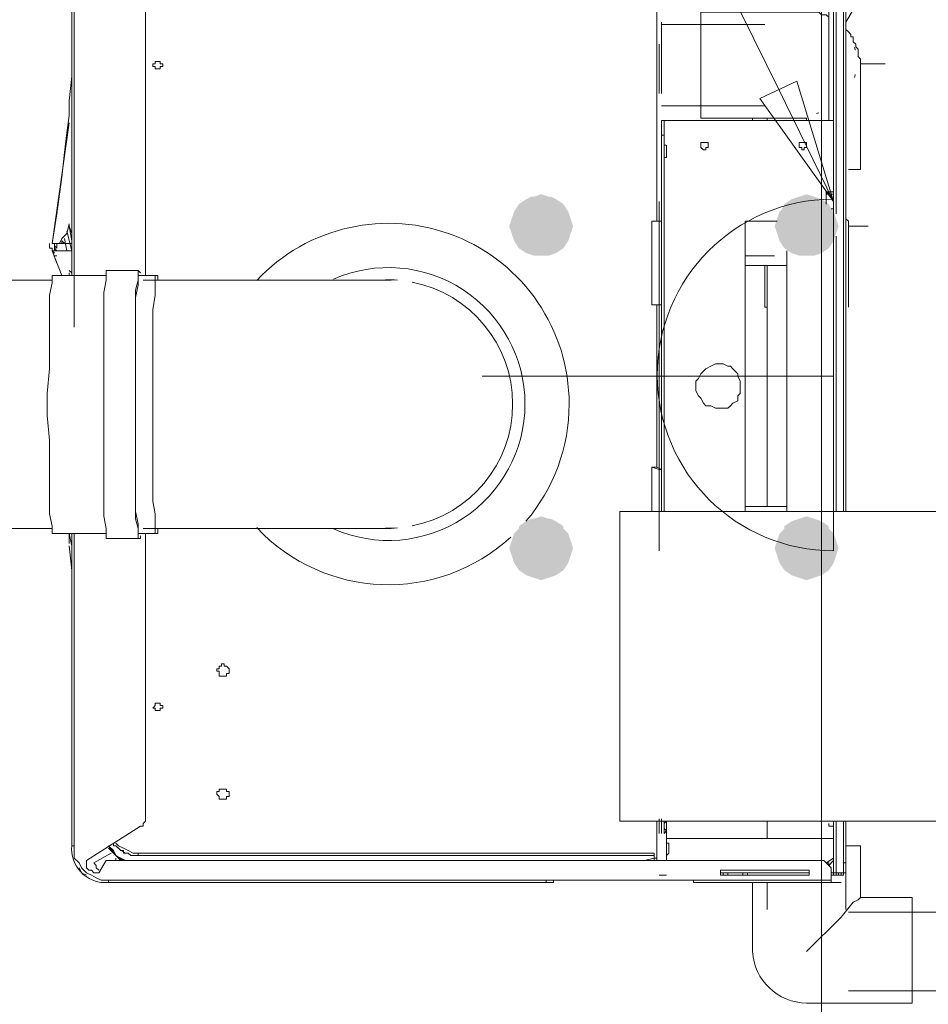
# Model space of a CAD drawing. Header units: millimetres. Extents: x 352 to 350573, y -22 to 37733.
# Tile 60 of 214: x 51162 to 51898, y 8174 to 8970. Entities that reach past the tile are written whole.
import ezdxf

# ---------------------------------------------------------------- set-up
doc = ezdxf.new("R2010")
doc.units = ezdxf.units.MM
for name, color, linetype in [('PDF _0', 1, 'Continuous'), ('PDF _PD-Socket', 1, 'Continuous'), ('PDF _PD-Socket Text', 1, 'Continuous'), ('PDF$_83$-$Floor$Plan$-$В_Этаж$01_Сводный$M-EQPM', 2, 'Continuous'), ('PDF$_83$-$Floor$Plan$-$В_Этаж$01_Сводный$M-HVAC-DUCT', 5, 'Continuous'), ('PDF$_83$-$Floor$Plan$-$В_Этаж$01_Сводный$P-PIPE', 3, 'Continuous')]:
    doc.layers.add(name, color=color, linetype=linetype)
for name, color, linetype, true_color in [('PDF$_83$-$Floor$Plan$-$В_Этаж$01_Сводный$G-IMPT', 9, 'Continuous', 0x808080), ('PDF$_83$-$Floor$Plan$-$В_Этаж$01_Сводный$P-PIPE-CNTR', 150, 'Continuous', 0x007fff), ('PDF$_83$new_ifc_RVT-1-В_Этаж$01_Сводный$A-WALL', 7, 'Continuous', 0xdddd6e)]:
    doc.layers.add(name, color=color, linetype=linetype, true_color=true_color)

msp = doc.modelspace()

# ---------------------------------------------------------------- linework, layer by layer
at = {"layer": 'PDF _0', "lineweight": 0}
msp.add_lwpolyline([(51777.45, 8912.64), (51558.64, 9356.23), (51359.72, 9356.23), (49774.36, 9356.23)], dxfattribs=at)
at = {"layer": 'PDF _PD-Socket', "lineweight": 0}
msp.add_lwpolyline([(51821.21, 8823.13), (51821.21, 8540.67, -0.999999), (51820.21, 8825.12)], format="xyb", dxfattribs=at)
for points in [[(51679.98, 8823.13), (51679.98, 8540.67)], [(51821.21, 8681.9), (51536.76, 8681.9)]]:
    msp.add_lwpolyline(points, dxfattribs=at)
at = {"layer": 'PDF _PD-Socket Text', "lineweight": 0}
msp.add_lwpolyline([(51791.37, 8920.6), (51821.21, 8823.13), (51761.53, 8906.67)], close=True, dxfattribs=at)
msp.add_lwpolyline([(51821.21, 8823.13), (51777.45, 8912.64)], dxfattribs=at)
at = {"layer": 'PDF$_83$-$Floor$Plan$-$В_Этаж$01_Сводный$G-IMPT', "lineweight": 0}
for points in [[(51206.56, 8763.45), (51206.56, 9045.92), (51204.57, 9045.92), (51204.57, 8763.45), (51204.57, 9045.92, -0.466667), (51234.4, 9075.75), (51234.4, 9073.76)], [(51819.22, 8278.1), (51819.22, 8274.12), (51707.83, 8274.12), (51594.44, 8274.12), (51594.44, 8272.13), (51242.36, 8272.13), (51240.37, 8272.13), (51232.42, 8272.13, -0.447484), (51204.57, 8301.97), (51204.57, 8554.59), (51204.57, 8301.97), (51206.56, 8301.97), (51206.56, 8554.59)]]:
    msp.add_lwpolyline(points, format="xyb", dxfattribs=at)
for points in [[(51821.21, 9067.8), (51821.21, 8815.17), (51821.21, 9067.8), (51823.2, 9067.8), (51821.21, 9069.79), (51823.2, 9067.8)], [(51681.97, 8930.54), (51681.97, 8932.53), (51681.97, 8934.52), (51681.97, 8936.51), (51681.97, 8938.5), (51681.97, 8942.48), (51681.97, 8946.46), (51681.97, 8950.44), (51681.97, 8954.41), (51681.97, 8956.4), (51681.97, 8960.38), (51681.97, 8962.37), (51681.97, 8966.35), (51681.97, 8968.34), (51681.97, 8966.35), (51681.97, 8962.37), (51681.97, 8960.38), (51681.97, 8956.4), (51681.97, 8952.43), (51681.97, 8950.44), (51681.97, 8946.46), (51681.97, 8942.48), (51681.97, 8938.5), (51681.97, 8936.51), (51681.97, 8934.52), (51681.97, 8932.53)], [(51681.97, 8968.34), (51681.97, 8966.35), (51681.97, 8962.37), (51681.97, 8960.38), (51681.97, 8956.4), (51681.97, 8952.43), (51681.97, 8950.44), (51681.97, 8946.46), (51681.97, 8942.48), (51681.97, 8938.5), (51681.97, 8936.51), (51681.97, 8934.52), (51681.97, 8932.53), (51681.97, 8930.54), (51681.97, 8932.53), (51681.97, 8934.52), (51681.97, 8936.51), (51681.97, 8940.49), (51681.97, 8944.47), (51681.97, 8946.46), (51681.97, 8950.44), (51681.97, 8954.41), (51681.97, 8958.39), (51681.97, 8960.38), (51681.97, 8964.36), (51681.97, 8966.35)], [(51274.19, 8930.54), (51276.18, 8930.54), (51276.18, 8932.53), (51278.17, 8932.53), (51278.17, 8934.52), (51276.18, 8934.52), (51276.18, 8936.51), (51274.19, 8936.51), (51272.2, 8936.51), (51272.2, 8934.52), (51270.21, 8934.52), (51270.21, 8932.53), (51272.2, 8932.53), (51272.2, 8930.54)], [(51715.78, 8870.87), (51713.79, 8870.87), (51713.79, 8868.88), (51713.79, 8866.89), (51715.78, 8864.9), (51717.77, 8864.9), (51717.77, 8866.89), (51719.76, 8866.89), (51719.76, 8868.88), (51719.76, 8870.87), (51717.77, 8870.87)], [(51795.35, 8870.87), (51793.36, 8870.87), (51793.36, 8868.88), (51793.36, 8866.89), (51795.35, 8866.89), (51795.35, 8864.9), (51797.34, 8864.9), (51797.34, 8866.89), (51799.33, 8866.89), (51799.33, 8868.88), (51799.33, 8870.87), (51797.34, 8870.87)], [(51679.98, 8807.22), (51679.98, 8739.58)], [(51821.21, 8791.3), (51821.21, 8572.49)], [(51196.61, 8763.45), (51188.65, 8783.35)], [(51727.72, 8691.84), (51725.73, 8691.84), (51721.75, 8689.86), (51717.77, 8687.87), (51715.78, 8685.88), (51713.79, 8683.89), (51711.8, 8679.91), (51709.81, 8677.92), (51709.81, 8673.94), (51709.81, 8669.96), (51711.8, 8665.99), (51713.79, 8664), (51715.78, 8660.02), (51717.77, 8658.03), (51721.75, 8658.03), (51725.73, 8656.04), (51727.72, 8656.04), (51731.7, 8656.04), (51735.67, 8656.04), (51737.66, 8658.03), (51739.65, 8660.02), (51743.63, 8662.01), (51743.63, 8665.99), (51745.62, 8667.97), (51745.62, 8671.95), (51745.62, 8675.93), (51745.62, 8677.92), (51743.63, 8681.9), (51743.63, 8683.89), (51739.65, 8687.87), (51737.66, 8689.86), (51735.67, 8689.86), (51731.7, 8691.84)], [(51679.98, 8606.31), (51679.98, 8572.49)], [(51327.9, 8439.22), (51329.88, 8439.22), (51329.88, 8441.21), (51331.87, 8441.21), (51331.87, 8443.2), (51331.87, 8445.19), (51329.88, 8447.18), (51327.9, 8447.18), (51327.9, 8449.17), (51325.91, 8449.17), (51325.91, 8447.18), (51323.92, 8447.18), (51323.92, 8445.19), (51321.93, 8445.19), (51321.93, 8443.2), (51323.92, 8443.2), (51323.92, 8441.21), (51323.92, 8439.22), (51325.91, 8439.22)], [(51274.19, 8411.37), (51276.18, 8411.37), (51276.18, 8413.36), (51278.17, 8413.36), (51278.17, 8415.35), (51276.18, 8415.35), (51276.18, 8417.34), (51274.19, 8417.34), (51272.2, 8417.34), (51272.2, 8415.35), (51270.21, 8413.36), (51272.2, 8413.36), (51272.2, 8411.37)], [(51327.9, 8339.76), (51329.88, 8339.76), (51329.88, 8341.75), (51331.87, 8341.75), (51331.87, 8343.74), (51331.87, 8345.73), (51329.88, 8345.73), (51329.88, 8347.72), (51327.9, 8347.72), (51325.91, 8347.72), (51323.92, 8347.72), (51323.92, 8345.73), (51321.93, 8345.73), (51321.93, 8343.74), (51323.92, 8341.75), (51323.92, 8339.76), (51325.91, 8339.76)], [(51677.99, 8290.03), (51677.99, 8317.88), (51677.99, 8319.87), (51677.99, 8321.86), (51677.99, 8319.87), (51677.99, 8317.88)], [(51679.98, 8311.91), (51679.98, 8313.9), (51679.98, 8315.89), (51679.98, 8317.88), (51679.98, 8319.87), (51679.98, 8321.86), (51679.98, 8319.87), (51679.98, 8317.88), (51679.98, 8315.89), (51679.98, 8313.9)], [(51681.97, 8311.91), (51681.97, 8313.9), (51681.97, 8315.89), (51681.97, 8317.88), (51681.97, 8319.87), (51681.97, 8321.86), (51681.97, 8319.87), (51681.97, 8317.88), (51681.97, 8315.89), (51681.97, 8313.9)], [(51683.96, 8311.91), (51683.96, 8313.9), (51683.96, 8311.91), (51683.96, 8313.9), (51683.96, 8315.89), (51683.96, 8317.88), (51683.96, 8315.89), (51683.96, 8313.9)], [(51685.94, 8313.9), (51685.94, 8315.89), (51685.94, 8317.88), (51685.94, 8319.87), (51685.94, 8321.86), (51685.94, 8319.87), (51685.94, 8317.88), (51685.94, 8315.89)], [(51821.21, 8321.86), (51821.21, 8280.09)], [(51685.94, 8313.9), (51683.96, 8311.91)], [(51683.96, 8311.91), (51683.96, 8313.9)], [(51685.94, 8303.96), (51685.94, 8305.95)], [(51685.94, 8303.96), (51687.93, 8303.96)], [(51687.93, 8296), (51687.93, 8297.99), (51687.93, 8299.98), (51687.93, 8301.97), (51687.93, 8303.96), (51687.93, 8301.97), (51687.93, 8303.96), (51687.93, 8301.97), (51687.93, 8299.98), (51687.93, 8297.99), (51687.93, 8296), (51687.93, 8297.99)], [(51264.24, 8294.01), (51262.25, 8294.01)], [(51801.32, 8282.08), (51801.32, 8278.1), (51729.71, 8278.1), (51729.71, 8282.08), (51749.6, 8282.08), (51767.5, 8282.08)], [(51729.71, 8278.1), (51801.32, 8278.1), (51751.59, 8278.1), (51747.61, 8278.1), (51735.67, 8278.1), (51731.7, 8278.1)], [(51821.21, 8280.09), (51819.22, 8280.09)], [(51715.78, 8272.13), (51827.18, 8272.13)]]:
    msp.add_lwpolyline(points, close=True, dxfattribs=at)
for points in [[(51823.2, 9067.8), (51823.2, 8813.18)], [(51829.16, 8572.49), (51829.16, 9059.84), (51829.16, 9061.83), (51829.16, 9063.82), (51829.16, 9065.81), (51829.16, 9067.8), (51831.15, 9067.8), (51831.15, 9039.95)], [(51831.15, 9059.84), (51831.15, 8572.49), (51831.15, 8878.83), (51831.15, 8880.82), (51831.15, 8884.79), (51831.15, 8886.78), (51831.15, 8888.77), (51831.15, 8890.76), (51831.15, 8892.75), (51831.15, 8894.74), (51831.15, 8896.73)], [(51264.24, 8763.45), (51264.24, 9024.04)], [(51677.99, 8807.22), (51677.99, 9026.02)], [(51831.15, 8968.34), (51837.12, 8978.28), (51837.12, 8980.27), (51837.12, 8982.26), (51837.12, 8984.25), (51837.12, 8986.24), (51837.12, 8988.23), (51837.12, 8990.22), (51837.12, 8992.21), (51837.12, 8994.2), (51837.12, 8996.19), (51837.12, 8998.18), (51837.12, 9000.17), (51831.15, 9008.12)], [(51821.21, 8988.23), (51817.23, 8988.23), (51817.23, 8888.77)], [(51679.98, 8912.64), (51679.98, 8914.63), (51679.98, 8916.62), (51679.98, 8918.61), (51679.98, 8920.6), (51679.98, 8924.58), (51679.98, 8928.56), (51679.98, 8932.53), (51679.98, 8936.51), (51679.98, 8938.5), (51679.98, 8942.48), (51679.98, 8944.47), (51679.98, 8946.46), (51679.98, 8948.45), (51679.98, 8950.44), (51679.98, 8948.45), (51679.98, 8946.46), (51679.98, 8944.47), (51679.98, 8940.49), (51679.98, 8938.5), (51679.98, 8934.52), (51679.98, 8930.54), (51679.98, 8926.57), (51679.98, 8922.59), (51679.98, 8920.6), (51679.98, 8916.62), (51679.98, 8914.63), (51679.98, 8912.64), (51679.98, 8910.65)], [(51681.97, 8950.44), (51681.97, 8948.45), (51681.97, 8946.46), (51681.97, 8944.47), (51681.97, 8940.49), (51681.97, 8938.5), (51681.97, 8934.52), (51681.97, 8930.54), (51681.97, 8926.57), (51681.97, 8922.59), (51681.97, 8920.6), (51681.97, 8916.62), (51681.97, 8914.63), (51681.97, 8912.64), (51681.97, 8910.65), (51681.97, 8912.64), (51681.97, 8914.63), (51681.97, 8916.62), (51681.97, 8918.61), (51681.97, 8922.59), (51681.97, 8926.57), (51681.97, 8928.56), (51681.97, 8932.53), (51681.97, 8936.51), (51681.97, 8940.49), (51681.97, 8942.48), (51681.97, 8946.46), (51681.97, 8948.45)], [(51831.15, 8946.46), (51831.15, 8942.48), (51831.15, 8946.46), (51831.15, 8944.47), (51831.15, 8942.48), (51831.15, 8940.49), (51831.15, 8938.5), (51831.15, 8936.51), (51831.15, 8934.52), (51831.15, 8932.53), (51831.15, 8934.52), (51831.15, 8932.53)], [(51206.56, 8934.52), (51206.56, 8932.53), (51206.56, 8922.59), (51206.56, 8906.67), (51206.56, 8884.79), (51206.56, 8872.86), (51206.56, 8848.99), (51206.56, 8817.16), (51206.56, 8789.31), (51206.56, 8787.32), (51206.56, 8785.34), (51206.56, 8783.35), (51206.56, 8767.43), (51206.56, 8755.5), (51206.56, 8743.56), (51206.56, 8735.61), (51206.56, 8721.68)], [(51204.57, 8926.57), (51204.57, 8924.58), (51202.58, 8904.69), (51202.58, 8892.75), (51200.59, 8878.83), (51198.6, 8862.91), (51196.61, 8843.02), (51192.63, 8813.18), (51188.65, 8789.31), (51202.58, 8886.78)], [(51831.15, 8896.73), (51831.15, 8896.73)], [(51831.15, 8894.74), (51831.15, 8894.74)], [(51685.94, 8866.89), (51685.94, 8868.88), (51683.96, 8868.88), (51683.96, 8866.89), (51683.96, 8888.77), (51683.96, 8886.78), (51683.96, 8884.79), (51683.96, 8882.8), (51683.96, 8880.82), (51683.96, 8878.83), (51683.96, 8876.84), (51681.97, 8876.84)], [(51821.21, 8888.77), (51683.96, 8888.77), (51681.97, 8888.77), (51681.97, 8886.78), (51681.97, 8884.79), (51681.97, 8882.8), (51681.97, 8880.82), (51681.97, 8878.83), (51681.97, 8876.84), (51681.97, 8572.49)], [(51681.97, 8888.77), (51683.96, 8888.77), (51683.96, 8866.89), (51683.96, 8868.88), (51683.96, 8866.89), (51683.96, 8864.9), (51683.96, 8862.91), (51683.96, 8864.9), (51683.96, 8866.89), (51683.96, 8868.88)], [(51683.96, 8888.77), (51683.96, 8888.77)], [(51683.96, 8888.77), (51683.96, 8888.77)], [(51683.96, 8858.93), (51683.96, 8860.92), (51683.96, 8862.91), (51683.96, 8860.92), (51683.96, 8858.93), (51683.96, 8856.95), (51683.96, 8858.93), (51683.96, 8860.92), (51683.96, 8572.49), (51683.96, 8876.84)], [(51831.15, 8878.83), (51831.15, 8878.83)], [(51683.96, 8868.88), (51683.96, 8868.88)], [(51685.94, 8868.88), (51685.94, 8866.89), (51685.94, 8864.9), (51685.94, 8862.91), (51685.94, 8860.92), (51685.94, 8858.93)], [(51683.96, 8864.9), (51683.96, 8862.91)], [(51683.96, 8860.92), (51683.96, 8856.95), (51683.96, 8858.93), (51685.94, 8858.93), (51685.94, 8860.92)], [(51815.24, 8821.14), (51815.24, 8829.1), (51815.24, 8831.09), (51821.21, 8831.09), (51819.22, 8831.09), (51817.23, 8831.09), (51817.23, 8829.1), (51817.23, 8831.09), (51815.24, 8831.09), (51815.24, 8829.1), (51817.23, 8829.1)], [(51815.24, 8823.13), (51815.24, 8831.09), (51817.23, 8831.09), (51817.23, 8829.1), (51821.21, 8829.1)], [(51821.21, 8831.09), (51819.22, 8831.09), (51817.23, 8831.09), (51815.24, 8829.1)], [(51817.23, 8831.09), (51817.23, 8831.09)], [(51821.21, 8817.16), (51819.22, 8817.16)], [(51204.57, 8797.27), (51202.58, 8803.24), (51202.58, 8805.23), (51200.59, 8797.27), (51196.61, 8793.29), (51194.62, 8789.31), (51188.65, 8789.31), (51190.64, 8789.31), (51194.62, 8789.31), (51204.57, 8789.31)], [(51204.57, 8791.3), (51202.58, 8803.24)], [(51674.01, 8807.22), (51677.99, 8807.22), (51681.97, 8807.22), (51679.98, 8807.22), (51679.98, 8739.58)], [(51679.98, 8807.22), (51674.01, 8807.22), (51674.01, 8739.58), (51677.99, 8739.58)], [(51749.6, 8572.49), (51749.6, 8807.22), (51775.46, 8807.22)], [(51188.65, 8789.31), (51190.64, 8789.31), (51190.64, 8787.32), (51190.64, 8783.35), (51192.63, 8783.35), (51194.62, 8783.35), (51202.58, 8783.35), (51204.57, 8783.35), (51200.59, 8799.26)], [(51823.2, 8795.28), (51823.2, 8572.49)], [(51192.63, 8773.4), (51188.65, 8783.35), (51190.64, 8781.36), (51188.65, 8783.35), (51190.64, 8783.35), (51188.65, 8783.35), (51188.65, 8785.34), (51186.66, 8785.34), (51186.66, 8787.32), (51186.66, 8789.31)], [(51190.64, 8789.31), (51190.64, 8789.31)], [(51204.57, 8783.35), (51196.61, 8783.35), (51192.63, 8783.35), (51190.64, 8783.35), (51190.64, 8787.32), (51192.63, 8785.34), (51192.63, 8787.32), (51192.63, 8789.31), (51192.63, 8787.32)], [(51190.64, 8787.32), (51190.64, 8787.32)], [(51194.62, 8789.31), (51196.61, 8789.31), (51196.61, 8791.3), (51198.6, 8789.31)], [(51198.6, 8793.29), (51200.59, 8783.35)], [(51188.65, 8783.35), (51188.65, 8783.35)], [(51190.64, 8785.34), (51190.64, 8785.34)], [(51190.64, 8785.34), (51192.63, 8783.35)], [(51190.64, 8783.35), (51190.64, 8783.35)], [(51190.64, 8783.35), (51190.64, 8783.35)], [(51190.64, 8783.35), (51190.64, 8783.35)], [(51192.63, 8779.37), (51190.64, 8779.37)], [(51783.41, 8783.35), (51783.41, 8572.49)], [(51202.58, 8767.43), (51204.57, 8765.44)], [(51202.58, 8765.44), (51202.58, 8763.45)], [(51681.97, 8739.58), (51677.99, 8739.58), (51677.99, 8608.3)], [(51679.98, 8572.49), (51679.98, 8606.31), (51674.01, 8608.3), (51674.01, 8572.49)], [(51679.98, 8606.31), (51681.97, 8606.31), (51677.99, 8608.3), (51674.01, 8608.3)], [(51202.58, 8546.64), (51202.58, 8548.62), (51202.58, 8554.59), (51204.57, 8544.65)], [(51809.27, 8290.03), (51232.42, 8290.03), (51226.45, 8280.09), (51224.46, 8280.09), (51222.47, 8280.09), (51220.48, 8282.08), (51218.49, 8282.08), (51216.5, 8284.07), (51216.5, 8286.06), (51216.5, 8288.04), (51216.5, 8290.03), (51260.26, 8317.88), (51262.25, 8317.88), (51262.25, 8319.87), (51264.24, 8321.86), (51264.24, 8323.85), (51264.24, 8554.59)], [(51202.58, 8544.65), (51202.58, 8544.65)], [(51204.57, 8524.75), (51202.58, 8544.65)], [(51202.58, 8544.65), (51202.58, 8544.65)], [(51677.99, 8317.88), (51677.99, 8317.88)], [(51679.98, 8323.85), (51679.98, 8321.86), (51679.98, 8319.87), (51679.98, 8317.88), (51679.98, 8315.89), (51679.98, 8313.9), (51679.98, 8311.91), (51679.98, 8313.9), (51679.98, 8315.89)], [(51679.98, 8319.87), (51679.98, 8321.86)], [(51681.97, 8323.85), (51681.97, 8321.86), (51681.97, 8319.87), (51681.97, 8317.88), (51681.97, 8315.89), (51681.97, 8313.9), (51681.97, 8311.91), (51681.97, 8313.9), (51681.97, 8311.91)], [(51681.97, 8319.87), (51681.97, 8321.86)], [(51685.94, 8319.87), (51685.94, 8321.86), (51683.96, 8319.87), (51683.96, 8317.88), (51683.96, 8315.89), (51685.94, 8313.9), (51685.94, 8315.89)], [(51683.96, 8317.88), (51683.96, 8319.87), (51683.96, 8321.86), (51683.96, 8319.87), (51683.96, 8317.88), (51683.96, 8315.89)], [(51683.96, 8317.88), (51683.96, 8317.88)], [(51685.94, 8317.88), (51685.94, 8319.87), (51685.94, 8321.86)], [(51685.94, 8303.96), (51685.94, 8317.88)], [(51823.2, 8321.86), (51823.2, 8280.09), (51823.2, 8278.1), (51821.21, 8278.1), (51819.22, 8278.1), (51819.22, 8280.09), (51819.22, 8282.08), (51819.22, 8284.07), (51817.23, 8286.06), (51817.23, 8288.04), (51815.24, 8288.04), (51813.25, 8290.03), (51811.26, 8290.03), (51809.27, 8290.03), (51811.26, 8290.03), (51813.25, 8290.03), (51815.24, 8288.04), (51817.23, 8286.06), (51821.21, 8290.03)], [(51821.21, 8317.88), (51817.23, 8317.88), (51817.23, 8319.87)], [(51829.16, 8280.09), (51829.16, 8278.1), (51827.18, 8278.1), (51829.16, 8278.1), (51829.16, 8280.09), (51831.15, 8280.09), (51831.15, 8307.94), (51831.15, 8309.93), (51831.15, 8311.91), (51831.15, 8313.9), (51831.15, 8315.89), (51831.15, 8319.87)], [(51829.16, 8288.04), (51829.16, 8321.86)], [(51831.15, 8305.95), (51831.15, 8307.94), (51831.15, 8309.93), (51831.15, 8311.91), (51831.15, 8313.9), (51831.15, 8315.89), (51831.15, 8319.87), (51831.15, 8321.86), (51831.15, 8288.04)], [(51679.98, 8313.9), (51679.98, 8313.9)], [(51679.98, 8313.9), (51679.98, 8313.9)], [(51679.98, 8311.91), (51679.98, 8311.91)], [(51681.97, 8313.9), (51681.97, 8315.89)], [(51681.97, 8311.91), (51681.97, 8311.91)], [(51683.96, 8313.9), (51683.96, 8311.91)], [(51683.96, 8311.91), (51683.96, 8311.91)], [(51683.96, 8311.91), (51683.96, 8311.91)], [(51206.56, 8301.97), (51206.56, 8297.99), (51206.56, 8292.02), (51210.53, 8288.04), (51212.52, 8284.07), (51216.5, 8280.09), (51220.48, 8278.1), (51224.46, 8276.11), (51228.44, 8274.12), (51234.4, 8274.12), (51588.48, 8274.12), (51594.44, 8274.12)], [(51240.37, 8294.01), (51242.36, 8292.02), (51246.34, 8290.03), (51240.37, 8294.01), (51234.4, 8301.97), (51238.38, 8297.99), (51240.37, 8294.01), (51244.35, 8292.02), (51248.33, 8290.03)], [(51234.4, 8301.97), (51236.39, 8297.99), (51238.38, 8296)], [(51238.38, 8303.96), (51238.38, 8301.97), (51240.37, 8301.97), (51242.36, 8299.98), (51244.35, 8297.99), (51246.34, 8297.99), (51246.34, 8296), (51248.33, 8296), (51250.32, 8296), (51252.31, 8294.01), (51254.3, 8294.01), (51256.29, 8294.01), (51258.27, 8294.01), (51258.27, 8296), (51254.3, 8296), (51250.32, 8297.99), (51246.34, 8299.98), (51242.36, 8301.97), (51240.37, 8303.96)], [(51240.37, 8301.97), (51244.35, 8297.99), (51248.33, 8296)], [(51685.94, 8303.96), (51685.94, 8307.94), (51821.21, 8307.94)], [(51685.94, 8301.97), (51685.94, 8303.96), (51685.94, 8305.95), (51685.94, 8303.96), (51685.94, 8305.95), (51685.94, 8303.96), (51685.94, 8301.97), (51685.94, 8299.98), (51685.94, 8301.97), (51685.94, 8303.96), (51685.94, 8301.97), (51685.94, 8299.98), (51685.94, 8297.99), (51685.94, 8296), (51685.94, 8294.01), (51685.94, 8296), (51685.94, 8294.01), (51685.94, 8296), (51685.94, 8294.01), (51685.94, 8296), (51685.94, 8297.99), (51685.94, 8299.98), (51685.94, 8297.99), (51685.94, 8296), (51685.94, 8294.01), (51685.94, 8296), (51685.94, 8294.01), (51687.93, 8296), (51685.94, 8294.01), (51685.94, 8296), (51685.94, 8297.99)], [(51685.94, 8303.96), (51685.94, 8305.95)], [(51685.94, 8305.95), (51685.94, 8303.96)], [(51685.94, 8303.96), (51685.94, 8305.95)], [(51685.94, 8303.96), (51685.94, 8303.96)], [(51685.94, 8303.96), (51685.94, 8303.96)], [(51685.94, 8303.96), (51685.94, 8303.96)], [(51685.94, 8303.96), (51685.94, 8303.96)], [(51685.94, 8303.96), (51685.94, 8303.96)], [(51685.94, 8303.96), (51685.94, 8303.96)], [(51827.18, 8280.09), (51827.18, 8278.1), (51827.18, 8280.09), (51829.16, 8280.09), (51829.16, 8278.1), (51827.18, 8278.1), (51829.16, 8278.1), (51829.16, 8280.09), (51831.15, 8280.09), (51831.15, 8282.08), (51831.15, 8284.07), (51831.15, 8286.06), (51831.15, 8288.04), (51829.16, 8288.04), (51829.16, 8286.06), (51829.16, 8284.07), (51829.16, 8282.08), (51829.16, 8280.09), (51831.15, 8280.09), (51831.15, 8307.94)], [(51236.39, 8296), (51222.47, 8288.04), (51224.46, 8286.06), (51224.46, 8284.07), (51226.45, 8282.08)], [(51234.4, 8299.98), (51244.35, 8290.03)], [(51238.38, 8294.01), (51238.38, 8294.01)], [(51260.26, 8294.01), (51254.3, 8294.01), (51258.27, 8294.01), (51676, 8294.01), (51264.24, 8294.01), (51262.25, 8294.01)], [(51668.04, 8290.03), (51676, 8292.02), (51676, 8296), (51258.27, 8296)], [(51258.27, 8294.01), (51258.27, 8294.01)], [(51262.25, 8294.01), (51262.25, 8294.01)], [(51685.94, 8290.03), (51685.94, 8296)], [(51685.94, 8294.01), (51685.94, 8294.01)], [(51685.94, 8294.01), (51685.94, 8294.01)], [(51685.94, 8294.01), (51685.94, 8294.01)], [(51685.94, 8294.01), (51685.94, 8294.01)], [(51685.94, 8294.01), (51685.94, 8294.01)], [(51821.21, 8294.01), (51821.21, 8292.02), (51815.24, 8288.04), (51821.21, 8292.02)], [(51240.37, 8292.02), (51240.37, 8290.03)], [(51677.99, 8290.03), (51676, 8290.03), (51674.01, 8290.03)], [(51676, 8292.02), (51676, 8292.02)], [(51676, 8290.03), (51676, 8292.02), (51677.99, 8292.02)], [(51811.26, 8290.03), (51811.26, 8290.03)], [(51821.21, 8292.02), (51821.21, 8292.02)], [(51821.21, 8292.02), (51821.21, 8292.02)], [(51821.21, 8292.02), (51821.21, 8292.02)], [(51821.21, 8292.02), (51821.21, 8292.02)], [(51210.53, 8284.07), (51212.52, 8280.09), (51216.5, 8278.1)], [(51679.98, 8278.1), (51685.94, 8278.1)], [(51729.71, 8280.09), (51731.7, 8280.09), (51735.67, 8280.09), (51747.61, 8280.09), (51751.59, 8280.09), (51801.32, 8280.09)], [(51801.32, 8278.1), (51755.57, 8278.1), (51749.6, 8278.1), (51729.71, 8278.1)], [(51731.7, 8280.09), (51731.7, 8278.1)], [(51735.67, 8280.09), (51735.67, 8278.1)], [(51747.61, 8280.09), (51747.61, 8278.1)], [(51751.59, 8278.1), (51751.59, 8280.09)], [(51825.19, 8280.09), (51825.19, 8278.1), (51823.2, 8278.1), (51825.19, 8278.1), (51825.19, 8280.09), (51827.18, 8280.09), (51827.18, 8278.1), (51825.19, 8278.1), (51825.19, 8280.09), (51825.19, 8278.1), (51827.18, 8278.1), (51825.19, 8278.1), (51827.18, 8278.1), (51827.18, 8280.09), (51827.18, 8278.1), (51825.19, 8278.1), (51823.2, 8278.1), (51825.19, 8278.1), (51825.19, 8280.09), (51823.2, 8280.09), (51823.2, 8278.1), (51821.21, 8278.1), (51821.21, 8280.09), (51821.21, 8278.1), (51823.2, 8278.1), (51823.2, 8280.09), (51823.2, 8278.1), (51823.2, 8280.09), (51829.16, 8280.09), (51829.16, 8278.1)], [(51821.21, 8280.09), (51821.21, 8280.09)], [(51821.21, 8280.09), (51821.21, 8280.09)], [(51825.19, 8278.1), (51823.2, 8278.1), (51821.21, 8278.1), (51821.21, 8280.09), (51823.2, 8280.09), (51821.21, 8280.09)], [(51821.21, 8278.1), (51821.21, 8278.1)], [(51821.21, 8278.1), (51821.21, 8278.1)], [(51821.21, 8278.1), (51821.21, 8278.1)], [(51823.2, 8278.1), (51821.21, 8278.1)], [(51823.2, 8280.09), (51823.2, 8280.09)], [(51823.2, 8280.09), (51823.2, 8280.09)], [(51823.2, 8278.1), (51823.2, 8278.1)], [(51823.2, 8278.1), (51823.2, 8278.1)], [(51825.19, 8280.09), (51825.19, 8280.09)], [(51825.19, 8278.1), (51825.19, 8278.1)], [(51825.19, 8278.1), (51825.19, 8278.1)], [(51827.18, 8280.09), (51827.18, 8280.09)], [(51827.18, 8278.1), (51827.18, 8278.1)], [(51827.18, 8278.1), (51827.18, 8278.1)], [(51829.16, 8280.09), (51829.16, 8280.09)], [(51829.16, 8278.1), (51829.16, 8278.1)], [(51234.4, 8274.12), (51234.4, 8272.13), (51228.44, 8272.13)], [(51715.78, 8272.13), (51707.83, 8272.13), (51707.83, 8274.12), (51588.48, 8274.12), (51588.48, 8272.13), (51234.4, 8272.13), (51242.36, 8272.13), (51594.44, 8272.13), (51588.48, 8272.13)], [(51240.37, 8272.13), (51240.37, 8272.13)], [(51827.18, 8272.13), (51819.22, 8272.13), (51707.83, 8272.13)], [(51819.22, 8274.12), (51819.22, 8272.13)]]:
    msp.add_lwpolyline(points, dxfattribs=at)
at = {"layer": 'PDF$_83$-$Floor$Plan$-$В_Этаж$01_Сводный$M-EQPM', "color": 92, "lineweight": 0, "true_color": 0x00b800}
for points in [[(51572.21, 8564.51, 0.178384), (51607.17, 8659.37, 0.679961), (51354.29, 8759.35)], [(51416.53, 8558.31, 0.541465), (51571.37, 8659.37, 0.541465), (51416.53, 8760.43)], [(51480.09, 8560.76, 0.359158), (51561.42, 8659.37, 0.359158), (51480.09, 8757.99)]]:
    msp.add_lwpolyline(points, format="xyb", dxfattribs=at)
for points in [[(51188.65, 8759.48), (50263.69, 8759.48), (50263.69, 8765.44), (50263.69, 8767.43), (50198.05, 8767.43)], [(51232.42, 8763.45), (51188.65, 8763.45), (51188.65, 8761.47), (51188.65, 8757.49), (51186.66, 8747.54), (51186.66, 8735.61), (51186.66, 8721.68), (51186.66, 8705.77), (51186.66, 8687.87), (51184.68, 8667.97), (51184.68, 8650.07), (51186.66, 8630.18), (51186.66, 8612.28), (51186.66, 8596.36), (51186.66, 8580.45), (51186.66, 8570.51), (51188.65, 8560.56), (51188.65, 8556.58), (51188.65, 8554.59), (51232.42, 8554.59)], [(51260.26, 8765.44), (51258.27, 8767.43), (51232.42, 8767.43), (51232.42, 8765.44), (51232.42, 8759.48), (51230.43, 8749.53), (51230.43, 8735.61), (51230.43, 8719.69), (51230.43, 8699.8), (51230.43, 8679.91), (51230.43, 8658.03), (51230.43, 8638.14), (51230.43, 8618.25), (51230.43, 8598.35), (51230.43, 8582.44), (51230.43, 8568.52), (51232.42, 8558.57), (51232.42, 8552.6), (51232.42, 8550.61), (51258.27, 8550.61), (51260.26, 8550.61), (51260.26, 8552.6)], [(51258.27, 8767.43), (51258.27, 8765.44), (51258.27, 8759.48), (51256.29, 8751.52), (51256.29, 8739.58), (51256.29, 8723.67), (51256.29, 8707.76), (51256.29, 8687.87), (51256.29, 8667.97), (51256.29, 8648.08), (51256.29, 8630.18), (51256.29, 8610.29), (51256.29, 8594.38), (51256.29, 8578.46), (51256.29, 8566.53), (51258.27, 8558.57), (51258.27, 8552.6), (51258.27, 8550.61)], [(51274.19, 8759.48), (51274.19, 8763.45), (51272.2, 8763.45), (51258.27, 8763.45), (51258.27, 8761.47), (51258.27, 8755.5), (51256.29, 8745.55), (51256.29, 8733.62), (51256.29, 8717.7), (51256.29, 8699.8), (51256.29, 8679.91), (51256.29, 8658.03), (51256.29, 8638.14), (51256.29, 8618.25), (51256.29, 8600.34), (51256.29, 8584.43), (51256.29, 8572.49), (51258.27, 8562.55), (51258.27, 8556.58), (51258.27, 8554.59), (51272.2, 8554.59), (51274.19, 8554.59), (51274.19, 8558.57)], [(51272.2, 8763.45), (51272.2, 8761.47), (51272.2, 8757.49), (51272.2, 8747.54), (51270.21, 8735.61), (51270.21, 8721.68), (51270.21, 8705.77), (51270.21, 8687.87), (51270.21, 8667.97), (51270.21, 8650.07), (51270.21, 8630.18), (51270.21, 8612.28), (51270.21, 8596.36), (51270.21, 8580.45), (51272.2, 8570.51), (51272.2, 8560.56), (51272.2, 8556.58), (51272.2, 8554.59)], [(51463.16, 8759.48), (51461.17, 8759.48), (51459.18, 8759.48), (51457.19, 8759.48), (51455.2, 8759.48), (51453.21, 8759.48), (51451.22, 8759.48), (51447.25, 8759.48), (51443.27, 8759.48), (51441.28, 8759.48), (51437.3, 8759.48), (51433.32, 8759.48), (51427.35, 8759.48), (51423.38, 8759.48), (51419.4, 8759.48), (51413.43, 8759.48), (51407.46, 8759.48), (51403.48, 8759.48), (51397.52, 8759.48), (51391.55, 8759.48), (51383.59, 8759.48), (51377.62, 8759.48), (51371.66, 8759.48), (51363.7, 8759.48), (51357.73, 8759.48), (51349.78, 8759.48), (51343.81, 8759.48), (51335.85, 8759.48), (51327.9, 8759.48), (51319.94, 8759.48), (51311.98, 8759.48), (51306.01, 8759.48), (51298.06, 8759.48), (51290.1, 8759.48), (51282.14, 8759.48), (51274.19, 8759.48), (51266.23, 8759.48), (51262.25, 8759.48)], [(50198.05, 8550.61), (50263.69, 8550.61), (50263.69, 8552.6), (50263.69, 8558.57), (51188.65, 8558.57)], [(51262.25, 8558.57), (51270.21, 8558.57), (51280.16, 8558.57), (51288.11, 8558.57), (51294.08, 8558.57), (51302.04, 8558.57), (51309.99, 8558.57), (51317.95, 8558.57), (51325.91, 8558.57), (51333.86, 8558.57), (51341.82, 8558.57), (51347.79, 8558.57), (51355.74, 8558.57), (51361.71, 8558.57), (51369.67, 8558.57), (51375.64, 8558.57), (51383.59, 8558.57), (51389.56, 8558.57), (51395.53, 8558.57), (51401.49, 8558.57), (51407.46, 8558.57), (51411.44, 8558.57), (51417.41, 8558.57), (51421.39, 8558.57), (51427.35, 8558.57), (51431.33, 8558.57), (51435.31, 8558.57), (51439.29, 8558.57), (51443.27, 8558.57), (51447.25, 8558.57), (51449.23, 8558.57), (51453.21, 8558.57), (51455.2, 8558.57), (51457.19, 8558.57), (51459.18, 8558.57), (51461.17, 8558.57), (51463.16, 8558.57)]]:
    msp.add_lwpolyline(points, dxfattribs=at)
for centre, radius, start, end in [((51460.97, 8659.38), 100.45, 85.9185, 91.41739), ((51460.97, 8659.37), 146.2, 223.14332, 312.5775), ((51460.97, 8659.37), 100.45, 268.58261, 274.0815)]:
    msp.add_arc(centre, radius, start, end, dxfattribs=at)
at = {"layer": 'PDF$_83$-$Floor$Plan$-$В_Этаж$01_Сводный$M-HVAC-DUCT', "lineweight": 0}
msp.add_lwpolyline([(51648.15, 8321.86), (55238.59, 8321.86), (55238.59, 8572.49), (51648.15, 8572.49)], close=True, dxfattribs=at)
at = {"layer": 'PDF$_83$-$Floor$Plan$-$В_Этаж$01_Сводный$P-PIPE', "color": 1, "lineweight": 0}
for points in [[(51817.23, 8972.32), (51815.24, 8974.31), (51813.25, 8974.31), (51811.26, 8974.31), (51809.27, 8976.3), (51807.28, 8976.3), (51805.29, 8976.3), (51803.31, 8976.3), (51801.32, 8976.3), (51799.33, 8976.3), (51713.79, 8976.3), (51713.79, 8934.52), (51713.79, 8890.76), (51799.33, 8890.76)], [(51765.51, 8966.35), (51681.97, 8966.35)], [(51833.14, 8848.99), (51843.09, 8848.99), (51843.09, 8934.52), (51843.09, 8936.51), (51843.09, 8938.5), (51841.1, 8940.49), (51841.1, 8942.48), (51841.1, 8944.47), (51841.1, 8946.46), (51839.11, 8948.45), (51839.11, 8950.44), (51837.12, 8952.43), (51837.12, 8954.41), (51837.12, 8956.4), (51835.13, 8956.4), (51835.13, 8958.39), (51833.14, 8960.38), (51831.15, 8962.37)], [(51681.97, 8900.71), (51765.51, 8900.71)], [(51831.15, 8894.74), (51831.15, 8900.71)], [(51755.57, 8890.76), (51755.57, 8888.77)], [(51767.5, 8890.76), (51767.5, 8888.77)], [(51809.27, 8890.76), (51809.27, 8890.76)], [(51767.5, 8771.41), (51767.5, 8576.47)], [(51767.5, 8321.86), (51767.5, 8307.94)], [(51831.15, 8250.25), (51831.15, 8321.86)], [(51767.5, 8272.13), (51767.5, 8250.25)], [(51799.33, 8216.43), (51827.18, 8244.28), (51837.12, 8256.22), (51841.1, 8258.21), (51843.09, 8260.2)], [(53346.9, 8248.26), (51833.14, 8248.26)], [(51833.14, 8184.61), (53346.9, 8184.61)]]:
    msp.add_lwpolyline(points, dxfattribs=at)
at = {"layer": 'PDF$_83$-$Floor$Plan$-$В_Этаж$01_Сводный$P-PIPE', "color": 220, "lineweight": 0, "true_color": 0xff00bf}
for points in [[(51833.14, 8737.6), (51833.14, 8803.24), (51833.14, 8805.23), (51833.14, 8807.22), (51831.15, 8809.21)], [(51749.6, 8779.37), (51773.47, 8779.37)], [(51749.6, 8771.41), (51783.41, 8771.41)], [(51765.51, 8771.41), (51765.51, 8737.6), (51767.5, 8737.6)]]:
    msp.add_lwpolyline(points, dxfattribs=at)
at = {"layer": 'PDF$_83$-$Floor$Plan$-$В_Этаж$01_Сводный$P-PIPE', "color": 150, "lineweight": 0, "true_color": 0x007fff}
msp.add_lwpolyline([(51783.41, 8576.47), (51749.6, 8576.47)], dxfattribs=at)
at = {"layer": 'PDF$_83$-$Floor$Plan$-$В_Этаж$01_Сводный$P-PIPE', "color": 1, "lineweight": 0}
msp.add_lwpolyline([(51755.57, 8272.13), (51755.57, 8216.43, 0.395743), (51799.33, 8174.66), (51884.86, 8174.66), (51884.86, 8260.2), (51843.09, 8260.2), (51843.09, 8301.97), (51831.15, 8301.97)], format="xyb", dxfattribs=at)
for centre, radius, start, end in [((51797.16, 8935.88), 42.76, 13.32575, 16.67749), ((51797.16, 8935.88), 42.76, 343.32251, 346.67425), ((51797.15, 8935.89), 42.78, 283.64494, 286.34153)]:
    msp.add_arc(centre, radius, start, end, dxfattribs=at)
at = {"layer": 'PDF$_83$-$Floor$Plan$-$В_Этаж$01_Сводный$P-PIPE', "color": 5, "lineweight": 0}
msp.add_arc((51799.7, 8218.86), 44.2, 183.15052, 269.51392, dxfattribs=at)
at = {"layer": 'PDF$_83$-$Floor$Plan$-$В_Этаж$01_Сводный$P-PIPE', "transparency": 33554559}
for points in [[(51576.54, 8827.11), (51596.43, 8825.12), (51572.56, 8825.12)], [(51578.53, 8827.11), (51592.45, 8827.11), (51576.54, 8827.11)], [(51592.45, 8827.11), (51576.54, 8827.11), (51596.43, 8825.12)], [(51584.5, 8829.1), (51590.47, 8827.11), (51578.53, 8827.11)], [(51590.47, 8827.11), (51578.53, 8827.11), (51592.45, 8827.11)], [(51793.36, 8827.11), (51811.26, 8825.12), (51787.39, 8825.12)], [(51799.33, 8829.1), (51805.29, 8827.11), (51793.36, 8827.11)], [(51805.29, 8827.11), (51793.36, 8827.11), (51811.26, 8825.12)], [(51566.6, 8821.14), (51606.38, 8815.17), (51562.62, 8815.17)], [(51572.56, 8825.12), (51602.4, 8821.14), (51566.6, 8821.14)], [(51602.4, 8821.14), (51566.6, 8821.14), (51606.38, 8815.17)], [(51596.43, 8825.12), (51572.56, 8825.12), (51602.4, 8821.14)], [(51781.42, 8821.14), (51819.22, 8817.16), (51779.44, 8817.16)], [(51787.39, 8825.12), (51817.23, 8821.14), (51781.42, 8821.14)], [(51817.23, 8821.14), (51781.42, 8821.14), (51819.22, 8817.16)], [(51811.26, 8825.12), (51787.39, 8825.12), (51817.23, 8821.14)], [(51562.62, 8815.17), (51608.37, 8809.21), (51560.63, 8809.21)], [(51606.38, 8815.17), (51562.62, 8815.17), (51608.37, 8809.21)], [(51777.45, 8815.17), (51823.2, 8809.21), (51775.46, 8809.21)], [(51779.44, 8817.16), (51821.21, 8815.17), (51777.45, 8815.17)], [(51821.21, 8815.17), (51777.45, 8815.17), (51823.2, 8809.21)], [(51819.22, 8817.16), (51779.44, 8817.16), (51821.21, 8815.17)], [(51560.63, 8809.21), (51610.36, 8803.24), (51558.64, 8803.24)], [(51610.36, 8803.24), (51558.64, 8803.24), (51608.37, 8797.27)], [(51558.64, 8803.24), (51608.37, 8797.27), (51560.63, 8797.27)], [(51608.37, 8809.21), (51560.63, 8809.21), (51610.36, 8803.24)], [(51775.46, 8809.21), (51825.19, 8803.24), (51773.47, 8803.24)], [(51825.19, 8803.24), (51773.47, 8803.24), (51823.2, 8797.27)], [(51773.47, 8803.24), (51823.2, 8797.27), (51775.46, 8797.27)], [(51823.2, 8809.21), (51775.46, 8809.21), (51825.19, 8803.24)], [(51608.37, 8797.27), (51560.63, 8797.27), (51606.38, 8791.3)], [(51560.63, 8797.27), (51606.38, 8791.3), (51562.62, 8791.3)], [(51823.2, 8797.27), (51775.46, 8797.27), (51821.21, 8791.3)], [(51775.46, 8797.27), (51821.21, 8791.3), (51777.45, 8791.3)], [(51606.38, 8791.3), (51562.62, 8791.3), (51602.4, 8785.34)], [(51562.62, 8791.3), (51602.4, 8785.34), (51566.6, 8785.34)], [(51821.21, 8791.3), (51777.45, 8791.3), (51817.23, 8785.34)], [(51777.45, 8791.3), (51817.23, 8785.34), (51781.42, 8785.34)], [(51602.4, 8785.34), (51566.6, 8785.34), (51596.43, 8781.36)], [(51566.6, 8785.34), (51596.43, 8781.36), (51572.56, 8781.36)], [(51572.56, 8781.36), (51578.53, 8779.37), (51590.47, 8779.37)], [(51572.56, 8781.36), (51596.43, 8781.36), (51590.47, 8779.37)], [(51578.53, 8779.37), (51590.47, 8779.37), (51584.5, 8779.37)], [(51817.23, 8785.34), (51781.42, 8785.34), (51811.26, 8781.36)], [(51781.42, 8785.34), (51811.26, 8781.36), (51787.39, 8781.36)], [(51811.26, 8781.36), (51787.39, 8781.36), (51805.29, 8779.37)], [(51787.39, 8781.36), (51805.29, 8779.37), (51793.36, 8779.37)], [(51805.29, 8779.37), (51793.36, 8779.37), (51799.33, 8779.37)], [(51793.36, 8779.37), (51805.29, 8779.37), (51805.29, 8779.37)], [(51805.29, 8779.37), (51805.29, 8779.37), (51793.36, 8779.37)], [(51572.56, 8564.54), (51602.4, 8560.56), (51566.6, 8560.56)], [(51576.54, 8566.53), (51596.43, 8564.54), (51572.56, 8564.54)], [(51596.43, 8564.54), (51572.56, 8564.54), (51602.4, 8560.56)], [(51578.53, 8566.53), (51592.45, 8566.53), (51576.54, 8566.53)], [(51592.45, 8566.53), (51576.54, 8566.53), (51596.43, 8564.54)], [(51584.5, 8568.52), (51590.47, 8566.53), (51578.53, 8566.53)], [(51590.47, 8566.53), (51578.53, 8566.53), (51592.45, 8566.53)], [(51787.39, 8564.54), (51817.23, 8560.56), (51781.42, 8560.56)], [(51793.36, 8566.53), (51811.26, 8564.54), (51787.39, 8564.54)], [(51811.26, 8564.54), (51787.39, 8564.54), (51817.23, 8560.56)], [(51799.33, 8568.52), (51805.29, 8566.53), (51793.36, 8566.53)], [(51805.29, 8566.53), (51793.36, 8566.53), (51811.26, 8564.54)], [(51566.6, 8558.57), (51606.38, 8554.59), (51562.62, 8554.59)], [(51602.4, 8560.56), (51566.6, 8560.56), (51602.4, 8558.57)], [(51566.6, 8560.56), (51602.4, 8558.57), (51566.6, 8558.57)], [(51602.4, 8558.57), (51566.6, 8558.57), (51606.38, 8554.59)], [(51779.44, 8556.58), (51821.21, 8554.59), (51777.45, 8554.59)], [(51781.42, 8558.57), (51819.22, 8556.58), (51779.44, 8556.58)], [(51819.22, 8556.58), (51779.44, 8556.58), (51821.21, 8554.59)], [(51817.23, 8560.56), (51781.42, 8560.56), (51817.23, 8558.57)], [(51781.42, 8560.56), (51817.23, 8558.57), (51781.42, 8558.57)], [(51817.23, 8558.57), (51781.42, 8558.57), (51819.22, 8556.58)], [(51560.63, 8548.62), (51610.36, 8542.66), (51558.64, 8542.66)], [(51562.62, 8554.59), (51608.37, 8548.62), (51560.63, 8548.62)], [(51608.37, 8548.62), (51560.63, 8548.62), (51610.36, 8542.66)], [(51606.38, 8554.59), (51562.62, 8554.59), (51608.37, 8548.62)], [(51775.46, 8548.62), (51825.19, 8542.66), (51773.47, 8542.66)], [(51777.45, 8554.59), (51823.2, 8548.62), (51775.46, 8548.62)], [(51823.2, 8548.62), (51775.46, 8548.62), (51825.19, 8542.66)], [(51821.21, 8554.59), (51777.45, 8554.59), (51823.2, 8548.62)], [(51610.36, 8542.66), (51558.64, 8542.66), (51608.37, 8536.69)], [(51558.64, 8542.66), (51608.37, 8536.69), (51560.63, 8536.69)], [(51825.19, 8542.66), (51773.47, 8542.66), (51823.2, 8536.69)], [(51773.47, 8542.66), (51823.2, 8536.69), (51775.46, 8536.69)], [(51608.37, 8536.69), (51560.63, 8536.69), (51606.38, 8530.72)], [(51560.63, 8536.69), (51606.38, 8530.72), (51562.62, 8530.72)], [(51823.2, 8536.69), (51775.46, 8536.69), (51821.21, 8530.72)], [(51775.46, 8536.69), (51821.21, 8530.72), (51777.45, 8530.72)], [(51606.38, 8530.72), (51562.62, 8530.72), (51602.4, 8524.75)], [(51562.62, 8530.72), (51602.4, 8524.75), (51566.6, 8524.75)], [(51602.4, 8524.75), (51566.6, 8524.75), (51596.43, 8520.78)], [(51566.6, 8524.75), (51596.43, 8520.78), (51572.56, 8520.78)], [(51821.21, 8530.72), (51777.45, 8530.72), (51817.23, 8524.75)], [(51777.45, 8530.72), (51817.23, 8524.75), (51781.42, 8524.75)], [(51817.23, 8524.75), (51781.42, 8524.75), (51811.26, 8520.78)], [(51781.42, 8524.75), (51811.26, 8520.78), (51787.39, 8520.78)], [(51572.56, 8520.78), (51578.53, 8518.79), (51590.47, 8518.79)], [(51572.56, 8520.78), (51596.43, 8520.78), (51590.47, 8518.79)], [(51578.53, 8518.79), (51590.47, 8518.79), (51584.5, 8516.8)], [(51811.26, 8520.78), (51787.39, 8520.78), (51805.29, 8518.79)], [(51787.39, 8520.78), (51805.29, 8518.79), (51793.36, 8518.79)], [(51805.29, 8518.79), (51793.36, 8518.79), (51799.33, 8516.8)], [(51793.36, 8518.79), (51805.29, 8518.79), (51805.29, 8518.79)], [(51805.29, 8518.79), (51805.29, 8518.79), (51793.36, 8518.79)]]:
    msp.add_solid(points, dxfattribs=at)
at = {"layer": 'PDF$_83$-$Floor$Plan$-$В_Этаж$01_Сводный$P-PIPE-CNTR', "color": 1, "lineweight": 0}
for points in [[(51843.09, 8934.52), (51862.98, 8934.52)], [(51799.33, 8888.77), (51799.33, 8890.76)]]:
    msp.add_lwpolyline(points, dxfattribs=at)
at = {"layer": 'PDF$_83$-$Floor$Plan$-$В_Этаж$01_Сводный$P-PIPE-CNTR', "color": 220, "lineweight": 0, "true_color": 0xff00bf}
msp.add_lwpolyline([(51849.06, 8803.24), (51833.14, 8803.24)], close=True, dxfattribs=at)
at = {"layer": 'PDF$_83$new_ifc_RVT-1-В_Этаж$01_Сводный$A-WALL', "lineweight": 0}
msp.add_lwpolyline([(52211.08, 8152.78), (52211.08, 11351.36), (51811.26, 11351.36), (51811.26, 8152.78)], close=True, dxfattribs=at)

doc.saveas('drawing.dxf')
